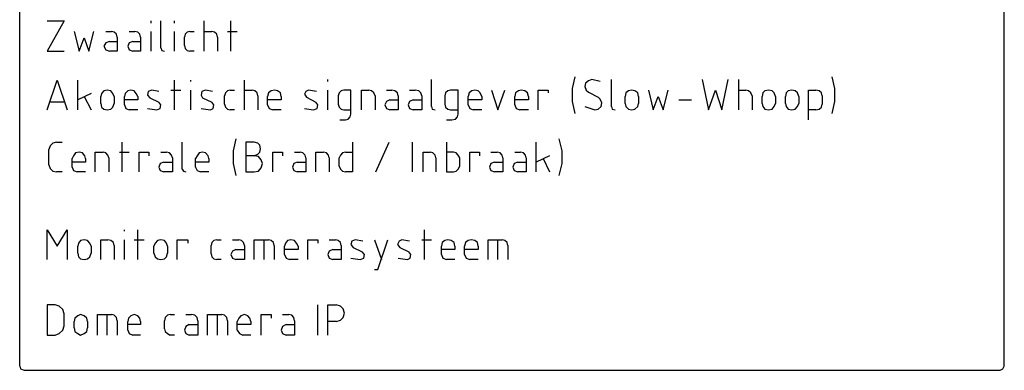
# Model space of a CAD drawing. Header units: millimetres. Extents: x -197899 to 120983, y -4228 to 45370.
# Tile 69 of 200: x -188299 to -182397, y 38042 to 40145. Entities that reach past the tile are written whole.
import ezdxf

# ---------------------------------------------------------------- set-up
doc = ezdxf.new("R2010")
doc.units = ezdxf.units.MM
doc.layers.add('AL63----', color=7, linetype='Continuous')
doc.layers.add('PDF_Geometry', color=8, linetype='Continuous')

# ---------------------------------------------------------------- blocks, each defined once
blk = doc.blocks.new('CLB21AB.tmp')
at = {"layer": 'PDF_Geometry', "color": 7, "lineweight": 25}
for points in [[(96.007, -72.772), (96.007, -4.996)], [(155.02, -72.772), (155.02, -4.996), (154.939, -4.785), (154.769, -4.742)], [(97.661, -52.07), (98.682, -52.07), (97.661, -53.891), (98.682, -53.891)], [(103.884, -52.198), (103.884, -52.07)], [(104.476, -53.68), (104.476, -52.07)], [(105.278, -52.198), (105.278, -52.07)], [(107.061, -53.891), (107.061, -52.07)], [(108.666, -53.891), (108.666, -52.07)], [(99.273, -52.706), (99.565, -53.891), (99.865, -53.087), (100.157, -53.891), (100.456, -52.706)], [(101.178, -52.706), (101.518, -52.706)], [(101.85, -53.044), (101.85, -53.891), (101.388, -53.891)], [(101.85, -53.044), (101.81, -52.875), (101.68, -52.748), (101.518, -52.706)], [(102.572, -52.706), (102.912, -52.706)], [(103.252, -53.044), (103.252, -53.891), (102.782, -53.891)], [(103.252, -53.044), (103.204, -52.875), (103.082, -52.748), (102.912, -52.706)], [(103.884, -53.891), (103.884, -52.706)], [(105.278, -53.891), (105.278, -52.706)], [(106.21, -52.706), (106.04, -52.748), (105.919, -52.875), (105.878, -53.044)], [(105.878, -53.552), (105.878, -53.044)], [(106.21, -52.706), (106.47, -52.706)], [(107.061, -52.706), (107.523, -52.706)], [(107.863, -53.044), (107.823, -52.875), (107.693, -52.748), (107.523, -52.706)], [(107.863, -53.044), (107.863, -53.891)], [(108.455, -52.706), (109.047, -52.706)], [(101.388, -53.299), (101.178, -53.383), (101.048, -53.595), (101.178, -53.806), (101.388, -53.891)], [(101.388, -53.299), (101.85, -53.299)], [(102.782, -53.299), (102.572, -53.383), (102.491, -53.595), (102.572, -53.806), (102.782, -53.891)], [(102.782, -53.299), (103.252, -53.299)], [(104.476, -53.68), (104.517, -53.849), (104.687, -53.891)], [(105.878, -53.552), (105.919, -53.722), (106.04, -53.849), (106.21, -53.891)], [(106.47, -53.891), (106.21, -53.891)], [(129.282, -55.415), (129.112, -56.134), (129.112, -56.897), (129.282, -57.617)], [(144.696, -57.617), (144.866, -56.897), (144.866, -56.134), (144.696, -55.415)], [(97.661, -57.404), (98.252, -55.627), (98.844, -57.404)], [(99.484, -57.404), (99.484, -55.627)], [(105.278, -57.404), (105.278, -55.627)], [(106.259, -55.711), (106.259, -55.627)], [(109.476, -57.404), (109.476, -55.627)], [(114.468, -55.711), (114.468, -55.584)], [(120.692, -57.194), (120.692, -55.584)], [(130.806, -55.711), (130.303, -55.584), (130.092, -55.669), (129.922, -55.797), (129.874, -56.008), (129.963, -56.219), (130.092, -56.347), (130.684, -56.643)], [(131.486, -57.194), (131.486, -55.584)], [(136.908, -55.584), (137.289, -57.404), (137.71, -56.219), (138.091, -57.404), (138.472, -55.584)], [(139.104, -57.404), (139.104, -55.584)], [(100.286, -56.431), (99.484, -56.812)], [(99.865, -56.6), (100.286, -57.404)], [(101.68, -56.6), (101.599, -56.431), (101.469, -56.262), (101.259, -56.219), (101.048, -56.262), (100.918, -56.431), (100.878, -56.6)], [(100.878, -57.024), (100.878, -56.6)], [(101.68, -56.6), (101.68, -57.024)], [(103.082, -56.6), (102.993, -56.431), (102.871, -56.262), (102.661, -56.219), (102.491, -56.262), (102.32, -56.431), (102.28, -56.6)], [(102.28, -57.109), (102.28, -56.6)], [(103.082, -56.6), (103.082, -56.812), (102.28, -56.812)], [(104.354, -56.304), (103.925, -56.219), (103.714, -56.304), (103.674, -56.516), (103.803, -56.686), (104.354, -56.939)], [(105.068, -56.219), (105.659, -56.219)], [(106.259, -57.404), (106.259, -56.219)], [(107.572, -56.304), (107.142, -56.219), (106.931, -56.304), (106.891, -56.516), (106.972, -56.686), (107.523, -56.939)], [(108.625, -56.219), (108.455, -56.262), (108.333, -56.389), (108.285, -56.558)], [(108.285, -57.066), (108.285, -56.558)], [(108.625, -56.219), (108.876, -56.219)], [(109.476, -56.219), (109.938, -56.219)], [(110.278, -56.558), (110.238, -56.389), (110.108, -56.262), (109.938, -56.219)], [(110.278, -56.558), (110.278, -57.404)], [(111.672, -56.6), (111.632, -56.389), (111.461, -56.262), (111.291, -56.219), (111.081, -56.262), (110.91, -56.389), (110.87, -56.6)], [(110.87, -57.109), (110.87, -56.6)], [(111.672, -56.6), (111.672, -56.812), (110.87, -56.812)], [(113.787, -56.304), (113.325, -56.219), (113.155, -56.304), (113.074, -56.473), (113.196, -56.643), (113.747, -56.939)], [(114.468, -57.404), (114.468, -56.219)], [(115.189, -57.997), (115.53, -57.997), (115.692, -57.955), (115.822, -57.828), (115.862, -57.659), (115.862, -56.219), (115.441, -56.219), (115.27, -56.262), (115.149, -56.389), (115.1, -56.558), (115.1, -57.066), (115.149, -57.235), (115.27, -57.363), (115.441, -57.404), (115.862, -57.404)], [(116.502, -57.404), (116.502, -56.219), (116.924, -56.219)], [(117.305, -56.558), (117.224, -56.389), (117.094, -56.262), (116.924, -56.219)], [(117.305, -56.558), (117.305, -57.404)], [(117.985, -56.219), (118.317, -56.219)], [(118.698, -56.558), (118.698, -57.404), (118.196, -57.404)], [(118.698, -56.558), (118.658, -56.389), (118.488, -56.262), (118.317, -56.219)], [(119.379, -56.219), (119.719, -56.219)], [(120.1, -56.558), (120.1, -57.404), (119.59, -57.404)], [(120.1, -56.558), (120.06, -56.389), (119.93, -56.262), (119.719, -56.219)], [(121.583, -57.997), (121.916, -57.997), (122.126, -57.955), (122.256, -57.828), (122.296, -57.659), (122.296, -56.219), (121.835, -56.219), (121.664, -56.262), (121.535, -56.389), (121.494, -56.558), (121.494, -57.066), (121.535, -57.235), (121.664, -57.363), (121.835, -57.404), (122.296, -57.404)], [(123.698, -56.6), (123.609, -56.389), (123.488, -56.262), (123.277, -56.219), (123.107, -56.262), (122.937, -56.389), (122.896, -56.6)], [(122.896, -57.109), (122.896, -56.6)], [(123.698, -56.6), (123.698, -56.812), (122.896, -56.812)], [(124.29, -56.219), (124.671, -57.404), (125.092, -56.219)], [(126.494, -56.6), (126.446, -56.389), (126.276, -56.262), (126.065, -56.219), (125.895, -56.262), (125.733, -56.389), (125.684, -56.6)], [(125.684, -57.109), (125.684, -56.6)], [(126.494, -56.6), (126.494, -56.812), (125.684, -56.812)], [(127.086, -57.404), (127.086, -56.219), (127.678, -56.219), (127.678, -56.389)], [(130.473, -57.404), (130.684, -57.363), (130.854, -57.194), (130.895, -56.981), (130.806, -56.77), (130.684, -56.643)], [(133.091, -56.6), (133.05, -56.389), (132.88, -56.262), (132.67, -56.219), (132.499, -56.262), (132.329, -56.389), (132.289, -56.6)], [(132.289, -57.024), (132.289, -56.6)], [(133.091, -56.6), (133.091, -57.024)], [(133.691, -56.219), (133.982, -57.404), (134.282, -56.6), (134.574, -57.404), (134.874, -56.219)], [(139.104, -56.219), (139.526, -56.219)], [(139.915, -56.558), (139.825, -56.389), (139.696, -56.262), (139.526, -56.219)], [(139.915, -56.558), (139.915, -57.404)], [(141.308, -56.6), (141.219, -56.389), (141.098, -56.262), (140.887, -56.219), (140.676, -56.262), (140.547, -56.389), (140.506, -56.6)], [(140.506, -57.024), (140.506, -56.6)], [(141.308, -56.6), (141.308, -57.024)], [(142.702, -56.6), (142.621, -56.389), (142.492, -56.262), (142.281, -56.219), (142.07, -56.262), (141.941, -56.389), (141.9, -56.6)], [(141.9, -57.024), (141.9, -56.6)], [(142.702, -56.6), (142.702, -57.024)], [(143.294, -57.997), (143.294, -56.219), (143.723, -56.219)], [(144.104, -56.558), (144.056, -56.389), (143.934, -56.262), (143.723, -56.219)], [(144.104, -56.558), (144.104, -57.066)], [(98.682, -56.939), (97.831, -56.939)], [(100.878, -57.024), (100.918, -57.235), (101.048, -57.363), (101.259, -57.404), (101.469, -57.363), (101.599, -57.235), (101.68, -57.024)], [(102.28, -57.109), (102.361, -57.32), (102.572, -57.404)], [(104.225, -57.404), (104.435, -57.32), (104.476, -57.109), (104.354, -56.939)], [(107.442, -57.404), (107.612, -57.32), (107.653, -57.109), (107.523, -56.939)], [(108.285, -57.066), (108.333, -57.235), (108.455, -57.363), (108.625, -57.404)], [(110.87, -57.109), (110.951, -57.32), (111.17, -57.404)], [(113.625, -57.404), (113.836, -57.32), (113.877, -57.109), (113.747, -56.939)], [(118.196, -56.812), (117.985, -56.897), (117.896, -57.109), (117.985, -57.32), (118.196, -57.404)], [(118.196, -56.812), (118.698, -56.812)], [(119.59, -56.812), (119.379, -56.897), (119.29, -57.109), (119.379, -57.32), (119.59, -57.404)], [(119.59, -56.812), (120.1, -56.812)], [(120.692, -57.194), (120.732, -57.363), (120.903, -57.404)], [(122.896, -57.109), (122.977, -57.32), (123.188, -57.404)], [(125.684, -57.109), (125.773, -57.32), (125.984, -57.404)], [(129.874, -57.194), (130.473, -57.404)], [(131.486, -57.194), (131.527, -57.363), (131.697, -57.404)], [(132.289, -57.024), (132.329, -57.194), (132.499, -57.363), (132.67, -57.404), (132.88, -57.363), (133.05, -57.194), (133.091, -57.024)], [(135.506, -56.812), (136.268, -56.812)], [(140.506, -57.024), (140.547, -57.194), (140.676, -57.363), (140.887, -57.404), (141.098, -57.363), (141.219, -57.194), (141.308, -57.024)], [(141.9, -57.024), (141.941, -57.194), (142.07, -57.363), (142.281, -57.404), (142.492, -57.363), (142.621, -57.194), (142.702, -57.024)], [(143.723, -57.404), (143.934, -57.363), (144.056, -57.235), (144.104, -57.066)], [(103.082, -57.404), (102.572, -57.404)], [(103.674, -57.32), (104.225, -57.404)], [(106.891, -57.32), (107.442, -57.404)], [(108.876, -57.404), (108.625, -57.404)], [(111.672, -57.404), (111.17, -57.404)], [(113.074, -57.32), (113.625, -57.404)], [(123.698, -57.404), (123.188, -57.404)], [(126.494, -57.404), (125.984, -57.404)], [(143.723, -57.404), (143.294, -57.404)], [(98.212, -59.352), (98.001, -59.395), (97.831, -59.564), (97.75, -59.776)], [(98.212, -59.352), (98.552, -59.352)], [(102.15, -61.13), (102.15, -59.352)], [(105.748, -60.961), (105.748, -59.352)], [(108.966, -59.14), (108.795, -59.861), (108.795, -60.622), (108.966, -61.342)], [(110.068, -60.156), (110.278, -60.071), (110.408, -59.945), (110.449, -59.733), (110.408, -59.522), (110.278, -59.395), (110.068, -59.352), (109.557, -59.352), (109.557, -61.13)], [(115.951, -59.352), (115.951, -61.13), (115.53, -61.13)], [(117.345, -61.13), (118.147, -59.352)], [(119.549, -61.13), (119.549, -59.352)], [(121.583, -59.352), (121.583, -61.13), (122.005, -61.13), (122.175, -61.088), (122.296, -60.961), (122.386, -60.792), (122.386, -60.284), (122.296, -60.114), (122.175, -59.987), (122.005, -59.945), (121.583, -59.945)], [(126.956, -61.13), (126.956, -59.352)], [(128.35, -61.342), (128.52, -60.622), (128.52, -59.861), (128.35, -59.14)], [(97.75, -60.707), (97.75, -59.776)], [(99.946, -60.326), (99.905, -60.156), (99.776, -59.987), (99.565, -59.945), (99.354, -59.987), (99.225, -60.156), (99.144, -60.326)], [(100.537, -61.13), (100.537, -59.945), (101.007, -59.945)], [(101.348, -60.284), (101.299, -60.114), (101.178, -59.987), (101.007, -59.945)], [(101.98, -59.945), (102.572, -59.945)], [(103.163, -61.13), (103.163, -59.945), (103.755, -59.945), (103.755, -60.156)], [(104.476, -59.945), (104.816, -59.945)], [(105.157, -60.284), (105.116, -60.114), (104.987, -59.987), (104.816, -59.945)], [(107.353, -60.326), (107.312, -60.156), (107.142, -59.987), (106.972, -59.945), (106.761, -59.987), (106.64, -60.156), (106.551, -60.326)], [(109.557, -61.13), (110.068, -61.13), (110.319, -61.088), (110.489, -60.876), (110.57, -60.622), (110.489, -60.41), (110.319, -60.198), (110.068, -60.156), (109.557, -60.156)], [(111.17, -61.13), (111.17, -59.945), (111.761, -59.945), (111.761, -60.156)], [(112.475, -59.945), (112.815, -59.945)], [(113.155, -60.284), (113.115, -60.114), (112.985, -59.987), (112.815, -59.945)], [(113.747, -61.13), (113.747, -59.945), (114.217, -59.945)], [(114.549, -60.284), (114.509, -60.114), (114.387, -59.987), (114.217, -59.945)], [(115.53, -59.945), (115.36, -59.987), (115.23, -60.114), (115.149, -60.284)], [(115.53, -59.945), (115.951, -59.945)], [(120.181, -61.13), (120.181, -59.945), (120.603, -59.945)], [(120.943, -60.284), (120.903, -60.114), (120.773, -59.987), (120.603, -59.945)], [(122.977, -61.13), (122.977, -59.945), (123.569, -59.945), (123.569, -60.156)], [(124.25, -59.945), (124.63, -59.945)], [(124.963, -60.284), (124.922, -60.114), (124.801, -59.987), (124.63, -59.945)], [(125.684, -59.945), (126.024, -59.945)], [(126.365, -60.284), (126.324, -60.114), (126.195, -59.987), (126.024, -59.945)], [(127.759, -60.156), (126.956, -60.537)], [(97.75, -60.707), (97.831, -60.918), (98.001, -61.088), (98.212, -61.13)], [(99.144, -60.834), (99.144, -60.326)], [(99.946, -60.326), (99.946, -60.537), (99.144, -60.537)], [(101.348, -60.284), (101.348, -61.13)], [(104.646, -60.537), (104.435, -60.622), (104.354, -60.834), (104.435, -61.045), (104.646, -61.13)], [(105.157, -60.284), (105.157, -61.13), (104.646, -61.13)], [(104.646, -60.537), (105.157, -60.537)], [(106.551, -60.834), (106.551, -60.326)], [(107.353, -60.326), (107.353, -60.537), (106.551, -60.537)], [(112.645, -60.537), (112.434, -60.622), (112.353, -60.834), (112.434, -61.045), (112.645, -61.13)], [(113.155, -60.284), (113.155, -61.13), (112.645, -61.13)], [(112.645, -60.537), (113.155, -60.537)], [(114.549, -60.284), (114.549, -61.13)], [(115.149, -60.792), (115.149, -60.284)], [(120.943, -60.284), (120.943, -61.13)], [(124.46, -60.537), (124.25, -60.622), (124.16, -60.834), (124.25, -61.045), (124.46, -61.13)], [(124.963, -60.284), (124.963, -61.13), (124.46, -61.13)], [(124.46, -60.537), (124.963, -60.537)], [(125.854, -60.537), (125.643, -60.622), (125.562, -60.834), (125.643, -61.045), (125.854, -61.13)], [(126.365, -60.284), (126.365, -61.13), (125.854, -61.13)], [(125.854, -60.537), (126.365, -60.537)], [(127.378, -60.326), (127.759, -61.13)], [(98.552, -61.13), (98.212, -61.13)], [(99.144, -60.834), (99.225, -61.045), (99.443, -61.13)], [(99.946, -61.13), (99.443, -61.13)], [(105.748, -60.961), (105.829, -61.088), (105.959, -61.13)], [(106.551, -60.834), (106.64, -61.045), (106.85, -61.13)], [(107.353, -61.13), (106.85, -61.13)], [(115.149, -60.792), (115.23, -60.961), (115.36, -61.088), (115.53, -61.13)], [(97.661, -66.379), (97.661, -64.601), (98.252, -65.575), (98.844, -64.601), (98.844, -66.379)], [(102.28, -64.686), (102.28, -64.601)], [(103.082, -66.379), (103.082, -64.601)], [(120.271, -66.379), (120.271, -64.601)], [(100.286, -65.575), (100.205, -65.406), (100.075, -65.237), (99.865, -65.194), (99.654, -65.237), (99.524, -65.406), (99.484, -65.575)], [(100.878, -66.379), (100.878, -65.194), (101.299, -65.194)], [(101.68, -65.533), (101.64, -65.363), (101.469, -65.237), (101.299, -65.194)], [(102.28, -66.379), (102.28, -65.194)], [(102.871, -65.194), (103.463, -65.194)], [(104.857, -65.575), (104.816, -65.406), (104.687, -65.237), (104.476, -65.194), (104.265, -65.237), (104.136, -65.406), (104.055, -65.575)], [(105.448, -66.379), (105.448, -65.194), (106.089, -65.194), (106.089, -65.406)], [(107.823, -65.194), (107.653, -65.237), (107.523, -65.363), (107.483, -65.533)], [(107.823, -65.194), (108.074, -65.194)], [(108.755, -65.194), (109.136, -65.194)], [(109.476, -65.533), (109.427, -65.363), (109.306, -65.237), (109.136, -65.194)], [(110.068, -66.379), (110.068, -65.194), (110.91, -65.194)], [(110.659, -66.379), (110.659, -65.194)], [(111.251, -65.533), (111.21, -65.363), (111.081, -65.237), (110.91, -65.194)], [(112.693, -65.575), (112.604, -65.406), (112.475, -65.237), (112.264, -65.194), (112.053, -65.237), (111.932, -65.406), (111.883, -65.575)], [(113.285, -66.379), (113.285, -65.194), (113.877, -65.194), (113.877, -65.406)], [(114.549, -65.194), (114.93, -65.194)], [(115.27, -65.533), (115.23, -65.363), (115.1, -65.237), (114.93, -65.194)], [(116.583, -65.279), (116.121, -65.194), (115.911, -65.279), (115.862, -65.49), (115.992, -65.66), (116.543, -65.913)], [(117.264, -66.972), (117.475, -66.972), (118.066, -65.194)], [(117.264, -65.194), (117.685, -66.379)], [(119.379, -65.279), (118.917, -65.194), (118.747, -65.279), (118.658, -65.49), (118.787, -65.66), (119.339, -65.913)], [(120.1, -65.194), (120.692, -65.194)], [(122.086, -65.575), (122.045, -65.363), (121.875, -65.237), (121.664, -65.194), (121.494, -65.237), (121.324, -65.363), (121.284, -65.575)], [(123.488, -65.575), (123.439, -65.363), (123.277, -65.237), (123.058, -65.194), (122.896, -65.237), (122.726, -65.363), (122.677, -65.575)], [(124.079, -66.379), (124.079, -65.194), (124.922, -65.194)], [(124.671, -66.379), (124.671, -65.194)], [(125.263, -65.533), (125.222, -65.363), (125.092, -65.237), (124.922, -65.194)], [(99.484, -65.998), (99.484, -65.575)], [(99.484, -65.998), (99.524, -66.21), (99.654, -66.337), (99.865, -66.379), (100.075, -66.337), (100.205, -66.21), (100.286, -65.998)], [(100.286, -65.575), (100.286, -65.998)], [(101.68, -65.533), (101.68, -66.379)], [(104.055, -65.998), (104.055, -65.575)], [(104.055, -65.998), (104.136, -66.21), (104.265, -66.337), (104.476, -66.379), (104.687, -66.337), (104.816, -66.21), (104.857, -65.998)], [(104.857, -65.575), (104.857, -65.998)], [(107.483, -66.041), (107.483, -65.533)], [(107.483, -66.041), (107.523, -66.21), (107.653, -66.337), (107.823, -66.379)], [(108.966, -65.787), (108.755, -65.871), (108.666, -66.083), (108.755, -66.294), (108.966, -66.379)], [(109.476, -65.533), (109.476, -66.379), (108.966, -66.379)], [(108.966, -65.787), (109.476, -65.787)], [(111.251, -65.533), (111.251, -66.379)], [(111.883, -66.083), (111.883, -65.575)], [(112.693, -65.575), (112.693, -65.787), (111.883, -65.787)], [(111.883, -66.083), (111.972, -66.294), (112.183, -66.379)], [(114.768, -65.787), (114.549, -65.871), (114.468, -66.083), (114.549, -66.294), (114.768, -66.379)], [(115.27, -65.533), (115.27, -66.379), (114.768, -66.379)], [(114.768, -65.787), (115.27, -65.787)], [(116.413, -66.379), (116.624, -66.294), (116.672, -66.083), (116.543, -65.913)], [(119.249, -66.379), (119.42, -66.294), (119.46, -66.083), (119.339, -65.913)], [(121.284, -66.083), (121.284, -65.575)], [(122.086, -65.575), (122.086, -65.787), (121.284, -65.787)], [(121.284, -66.083), (121.365, -66.294), (121.583, -66.379)], [(122.677, -66.083), (122.677, -65.575)], [(123.488, -65.575), (123.488, -65.787), (122.677, -65.787)], [(122.677, -66.083), (122.766, -66.294), (122.977, -66.379)], [(125.263, -65.533), (125.263, -66.379)], [(108.074, -66.379), (107.823, -66.379)], [(112.693, -66.379), (112.183, -66.379)], [(115.862, -66.294), (116.413, -66.379)], [(118.698, -66.294), (119.249, -66.379)], [(122.086, -66.379), (121.583, -66.379)], [(123.488, -66.379), (122.977, -66.379)], [(97.661, -70.91), (98.131, -70.91), (98.382, -70.824), (98.593, -70.613), (98.682, -70.358), (98.682, -69.639), (98.593, -69.385), (98.382, -69.174), (98.131, -69.089), (97.661, -69.089), (97.661, -70.91)], [(113.877, -70.91), (113.877, -69.089)], [(114.468, -70.91), (114.468, -69.089), (114.979, -69.089)], [(114.979, -70.105), (115.23, -70.02), (115.4, -69.851), (115.481, -69.597), (115.4, -69.343), (115.23, -69.174), (114.979, -69.089)], [(100.075, -70.105), (100.035, -69.893), (99.865, -69.766), (99.654, -69.682), (99.484, -69.766), (99.314, -69.893), (99.273, -70.105)], [(99.273, -70.486), (99.273, -70.105)], [(100.075, -70.105), (100.075, -70.486)], [(100.667, -70.91), (100.667, -69.682), (101.518, -69.682)], [(101.259, -70.91), (101.259, -69.682)], [(101.85, -70.063), (101.81, -69.851), (101.68, -69.724), (101.518, -69.682)], [(101.85, -70.063), (101.85, -70.91)], [(103.252, -70.105), (103.204, -69.893), (103.082, -69.766), (102.871, -69.682), (102.661, -69.766), (102.531, -69.893), (102.491, -70.105)], [(102.491, -70.613), (102.491, -70.105)], [(103.252, -70.105), (103.252, -70.274), (102.491, -70.274)], [(105.027, -69.682), (104.857, -69.724), (104.735, -69.851), (104.687, -70.063)], [(104.687, -70.528), (104.687, -70.063)], [(105.027, -69.682), (105.278, -69.682)], [(105.959, -69.682), (106.299, -69.682)], [(106.68, -70.063), (106.68, -70.91), (106.17, -70.91)], [(106.68, -70.063), (106.64, -69.851), (106.51, -69.724), (106.299, -69.682)], [(107.272, -70.91), (107.272, -69.682), (108.115, -69.682)], [(107.863, -70.91), (107.863, -69.682)], [(108.455, -70.063), (108.414, -69.851), (108.285, -69.724), (108.115, -69.682)], [(108.455, -70.063), (108.455, -70.91)], [(109.857, -70.105), (109.808, -69.893), (109.687, -69.766), (109.476, -69.682), (109.257, -69.766), (109.136, -69.893), (109.047, -70.105)], [(109.047, -70.613), (109.047, -70.105)], [(109.857, -70.105), (109.857, -70.274), (109.047, -70.274)], [(110.489, -70.91), (110.489, -69.682), (111.081, -69.682), (111.081, -69.893)], [(111.761, -69.682), (112.142, -69.682)], [(112.475, -70.063), (112.475, -70.91), (111.972, -70.91)], [(112.475, -70.063), (112.434, -69.851), (112.312, -69.724), (112.142, -69.682)], [(114.979, -70.105), (114.468, -70.105)], [(99.273, -70.486), (99.314, -70.697), (99.484, -70.824), (99.654, -70.91), (99.865, -70.824), (100.035, -70.697), (100.075, -70.486)], [(102.491, -70.613), (102.572, -70.824), (102.782, -70.91)], [(104.687, -70.528), (104.735, -70.697), (104.857, -70.824), (105.027, -70.91)], [(106.17, -70.274), (105.959, -70.401), (105.878, -70.613), (105.959, -70.824), (106.17, -70.91)], [(106.17, -70.274), (106.68, -70.274)], [(109.047, -70.613), (109.176, -70.824), (109.387, -70.91)], [(111.972, -70.274), (111.761, -70.401), (111.672, -70.613), (111.761, -70.824), (111.972, -70.91)], [(111.972, -70.274), (112.475, -70.274)], [(103.252, -70.91), (102.782, -70.91)], [(105.278, -70.91), (105.027, -70.91)], [(109.857, -70.91), (109.387, -70.91)], [(96.007, -72.772), (96.056, -72.941), (96.267, -73.026)], [(96.267, -73.026), (154.769, -73.026), (154.939, -72.941), (155.02, -72.772)]]:
    blk.add_lwpolyline(points, dxfattribs=at)

msp = doc.modelspace()

# ---------------------------------------------------------------- block references
at = {"layer": 'AL63----', "xscale": 100, "yscale": 100, "zscale": 100}
msp.add_blockref('CLB21AB.tmp', (-197899.3, 45345), dxfattribs=at)

doc.saveas('drawing.dxf')
